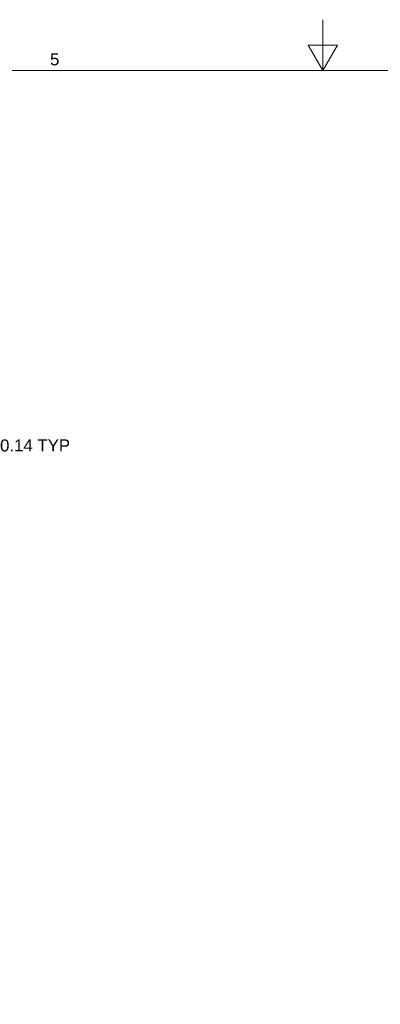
# Model space of a CAD drawing. Header units: inches. Extents: x 0 to 110, y 2 to 70.
# Tile 71 of 129: x 47.46 to 56.72, y 44.3 to 69.55. Entities that reach past the tile are written whole.
import ezdxf

# ---------------------------------------------------------------- set-up
doc = ezdxf.new("R2010")
doc.units = ezdxf.units.IN
doc.header["$LTSCALE"] = 3.25
doc.header["$MEASUREMENT"] = 0
doc.layers.add('Border (ANSI)', color=7, linetype='Continuous', lineweight=9)
doc.layers.add('Dimension (ANSI)', color=7, linetype='Continuous', lineweight=9)
doc.styles.add('Note Text (ANSI)', font='arial.ttf')
doc.dimstyles.new('.XX', dxfattribs={"dimscale": 3.25, "dimtxt": 0.095, "dimasz": 0.125, "dimexe": 0.1875, "dimexo": 0.0625, "dimgap": 0.0625, "dimtad": 0, "dimtih": 1, "dimtoh": 1, "dimrnd": 1e-08, "dimzin": 0, "dimdsep": 46, "dimtxsty": 'Note Text (ANSI)', "dimblk": 'Filled-1', "dimcen": 0.09, "dimdle": 0.45, "dimclrd": 256, "dimclre": 256, "dimclrt": 256, "dimadec": 0, "dimazin": 1, "dimtfac": 1.263158, "dimtofl": 0, "dimtmove": 0, "dimatfit": 3, "dimfxl": 1, "dimtolj": 1, "dimtzin": 4, "dimlwd": -1, "dimlwe": -1, "dimarcsym": 0})

# ---------------------------------------------------------------- blocks, each defined once
blk = doc.blocks.new('Borders Default Border')
at = {"layer": 'Border (ANSI)', "flags": 128}
for points in [[(17, 21.4), (17, 21), (16.8845, 21.2), (17.1155, 21.2), (17, 21)], [(0.5, 1), (0.5, 21), (33.5, 21), (33.5, 1), (0.5, 1)]]:
    blk.add_lwpolyline(points, dxfattribs=at)
at = {"layer": 'Border (ANSI)', "insert": (14.8439, 21.0384), "char_height": 0.095, "attachment_point": 7, "style": 'Note Text (ANSI)'}
blk.add_mtext('5', dxfattribs=at)
blk = doc.blocks.new('Filled-1')
at = {"color": 0}
for p, q in [((0, 0), (-1, 0.25)), ((-1, 0.25), (-1, -0.25)), ((-1, 0), (0, 0)), ((-1, -0.25), (0, 0))]:
    blk.add_line(p, q, dxfattribs=at)
at = {"color": 0, "flags": 128}
blk.add_lwpolyline([(-1, -0.25), (0, 0), (-1, 0.25), (-1, -0.25)], dxfattribs=at)
at = {"color": 0}
blk.add_solid([(-1, -0.25), (0, 0), (-1, 0.25), (-1, -0.25)], dxfattribs=at)
blk = doc.blocks.new('*D50')
at = {"layer": 'Defpoints', "color": 0, "transparency": 16777216}
for p in [(45.939, 57.379), (45.793, 57.239), (46.348, 57.238)]:
    blk.add_point(p, dxfattribs=at)
at = {"layer": 'Dimension (ANSI)', "transparency": 16777216}
for p, q in [((46.349, 57.784), (46.351, 58.63)), ((46.351, 58.63), (46.757, 58.63)), ((46.142, 57.378), (46.958, 57.377)), ((45.996, 57.238), (46.958, 57.237)), ((46.348, 56.832), (46.347, 56.425))]:
    blk.add_line(p, q, dxfattribs=at)
at = {"layer": 'Dimension (ANSI)', "transparency": 16777216, "xscale": 0.40625, "yscale": 0.40625, "zscale": 0.40625}
for p, rotation in [((46.349, 57.378), 269.8989501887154), ((46.348, 57.238), 89.89895018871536)]:
    blk.add_blockref('Filled-1', p, dxfattribs=dict(at, rotation=rotation))
at = {"layer": 'Dimension (ANSI)', "transparency": 16777216, "insert": (46.96, 58.788), "char_height": 0.30875, "attachment_point": 1, "style": 'Note Text (ANSI)'}
blk.add_mtext('\\A1;\\fArial|b0|i0;0.14 TYP', dxfattribs=at)

msp = doc.modelspace()

# ---------------------------------------------------------------- block references
at = {"xscale": 3.25, "yscale": 3.25, "zscale": 3.25}
msp.add_blockref('Borders Default Border', (0, 0), dxfattribs=at)

# ---------------------------------------------------------------- dimensions: what is measured, and where the dimension line sits
at = {"layer": 'Dimension (ANSI)'}
dim = msp.add_linear_dim(base=(46.3484, 57.2378), p1=(45.9391, 57.3785), p2=(45.7928, 57.2388), angle=269.89895, text='\\fArial|b0|i0;<> TYP', dimstyle='.XX', override={"dimgap": 0.0625, "dimdec": 2, "dimtol": 0, "dimlim": 0, "dimtp": 0, "dimtm": 0, "dimtdec": 2, "dimatfit": 1}, dxfattribs=at)
dim.commit()
dim.dimension.update_dxf_attribs({"geometry": '*D50', "text_midpoint": (47.841, 58.63), "dimtype": 160})

doc.saveas('drawing.dxf')
